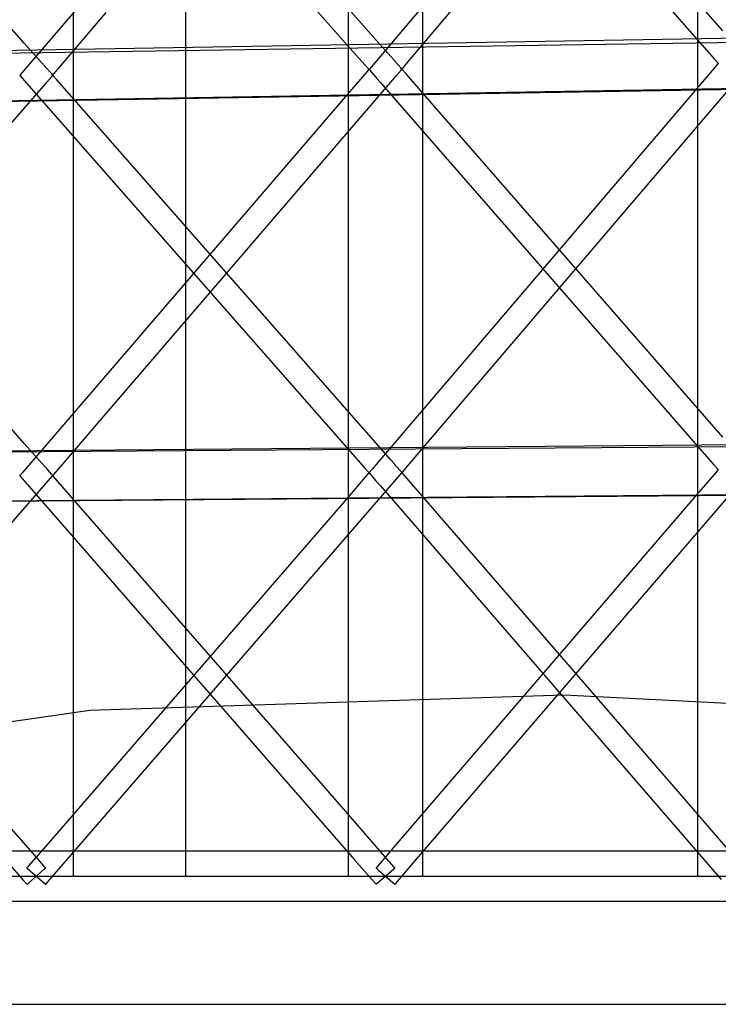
# Model space of a CAD drawing. Extents: x -1.87 to 2.02, y -1.45 to 3.07.
# Tile 7 of 59: x -1.38 to -1.24, y -1.45 to -1.26. Entities that reach past the tile are written whole.
import ezdxf

# ---------------------------------------------------------------- set-up
doc = ezdxf.new("R2010")
doc.units = 0

msp = doc.modelspace()

# ---------------------------------------------------------------- linework, layer by layer
at = {"layer": 'Layer 1', "color": 7, "linetype": 'CONTINUOUS'}
for p, q in [((-1.24517, -0.28664), (-1.24517, -1.422997)), ((-1.312433, -0.295), (-1.312433, -1.422997)), ((-1.343666, -1.305159), (-1.343666, -0.977702)), ((-1.307523, -1.261422), (-1.365218, -1.196277)), ((-1.302942, -1.196198), (-1.245244, -1.261842)), ((-1.240253, -1.26024), (-1.297961, -1.194585)), ((-1.374794, -1.262603), (-1.432475, -1.197966)), ((-1.370202, -1.197894), (-1.312518, -1.263032)), ((-1.251442, -1.200428), (-1.308004, -1.267202)), ((-1.318715, -1.202062), (-1.375275, -1.26835)), ((-1.365288, -1.401013), (-1.365288, -1.231872)), ((-1.298024, -1.400849), (-1.298024, -1.230446)), ((-1.368231, -1.267494), (-1.35901, -1.256688)), ((-1.300975, -1.266335), (-1.291752, -1.255447)), ((-0.973089, -1.258563), (-1.57437, -1.267438)), ((-1.065704, -1.258736), (-1.57437, -1.267438)), ((-1.371494, -1.266301), (-1.374794, -1.262603)), ((-1.304223, -1.265149), (-1.307523, -1.261422)), ((-1.245244, -1.261842), (-1.241939, -1.265602)), ((-1.312518, -1.263032), (-1.309214, -1.266763)), ((-1.370789, -1.267092), (-1.371494, -1.266301)), ((-1.303517, -1.265945), (-1.304223, -1.265149)), ((-1.30345, -1.266021), (-1.303517, -1.265945)), ((-1.303434, -1.266039), (-1.30345, -1.266021)), ((-1.30343, -1.266043), (-1.303434, -1.266039)), ((-1.30343, -1.266044), (-1.30343, -1.266043)), ((-1.303429, -1.266045), (-1.30343, -1.266044)), ((-1.303418, -1.266058), (-1.303429, -1.266045)), ((-1.302257, -1.26737), (-1.303418, -1.266058)), ((-1.301855, -1.267374), (-1.300975, -1.266335)), ((-1.241939, -1.265602), (-1.241231, -1.266408)), ((-1.241231, -1.266408), (-1.241164, -1.266484)), ((-1.529785, -1.276285), (-1.01939, -1.267928)), ((-1.495874, -1.275704), (-1.053223, -1.268129)), ((-1.370722, -1.267167), (-1.370789, -1.267092)), ((-1.370706, -1.267185), (-1.370722, -1.267167)), ((-1.370702, -1.267189), (-1.370706, -1.267185)), ((-1.370701, -1.26719), (-1.370702, -1.267189)), ((-1.370701, -1.267191), (-1.370701, -1.26719)), ((-1.370689, -1.267203), (-1.370701, -1.267191)), ((-1.369515, -1.268519), (-1.370689, -1.267203)), ((-1.369111, -1.268526), (-1.368231, -1.267494)), ((-1.308507, -1.267767), (-1.309216, -1.268591)), ((-1.309214, -1.266763), (-1.308507, -1.267562)), ((-1.308507, -1.267562), (-1.308439, -1.267638)), ((-1.30844, -1.267688), (-1.308507, -1.267767)), ((-1.308423, -1.267669), (-1.30844, -1.267688)), ((-1.308439, -1.267638), (-1.308423, -1.267657)), ((-1.308423, -1.267657), (-1.308419, -1.267661)), ((-1.308419, -1.267664), (-1.308423, -1.267669)), ((-1.308419, -1.267661), (-1.308418, -1.267662)), ((-1.308418, -1.267663), (-1.308419, -1.267664)), ((-1.308418, -1.267662), (-1.308418, -1.267663)), ((-1.308418, -1.267663), (-1.308418, -1.267663)), ((-1.308418, -1.267663), (-1.308418, -1.267663)), ((-1.308004, -1.267202), (-1.308394, -1.267662)), ((-1.308394, -1.267662), (-1.308394, -1.267663)), ((-1.308394, -1.267663), (-1.308394, -1.267663)), ((-1.308394, -1.267663), (-1.308394, -1.267663)), ((-1.308394, -1.267663), (-1.308394, -1.267663)), ((-1.308394, -1.267663), (-1.308394, -1.267663)), ((-1.308394, -1.267663), (-1.308394, -1.267663)), ((-1.308394, -1.267663), (-1.308394, -1.267663)), ((-1.308394, -1.267663), (-1.308394, -1.267663)), ((-1.308394, -1.267663), (-1.308392, -1.267665)), ((-1.308392, -1.267665), (-1.308378, -1.267681)), ((-1.308378, -1.267681), (-1.30831, -1.267759)), ((-1.30831, -1.267759), (-1.307124, -1.269121)), ((-1.303168, -1.268926), (-1.302186, -1.267785)), ((-1.302063, -1.26759), (-1.302257, -1.26737)), ((-1.302186, -1.267785), (-1.302059, -1.267638)), ((-1.302044, -1.267611), (-1.302063, -1.26759)), ((-1.302059, -1.267615), (-1.302058, -1.267614)), ((-1.302059, -1.267638), (-1.30204, -1.267615)), ((-1.302059, -1.267616), (-1.302059, -1.267615)), ((-1.302059, -1.267615), (-1.302059, -1.267615)), ((-1.302059, -1.267615), (-1.302059, -1.267615)), ((-1.302058, -1.267617), (-1.302059, -1.267616)), ((-1.302058, -1.267614), (-1.302054, -1.267609)), ((-1.302055, -1.267621), (-1.302058, -1.267617)), ((-1.302038, -1.26764), (-1.302055, -1.267621)), ((-1.302054, -1.267609), (-1.302037, -1.267589)), ((-1.30204, -1.267615), (-1.302044, -1.267611)), ((-1.30204, -1.267615), (-1.30204, -1.267615)), ((-1.30204, -1.267615), (-1.30204, -1.267615)), ((-1.30204, -1.267615), (-1.30204, -1.267615)), ((-1.30204, -1.267615), (-1.30204, -1.267615)), ((-1.30204, -1.267615), (-1.30204, -1.267615)), ((-1.30204, -1.267615), (-1.30204, -1.267615)), ((-1.30204, -1.267615), (-1.30204, -1.267615)), ((-1.30204, -1.267615), (-1.30204, -1.267615)), ((-1.301971, -1.267716), (-1.302038, -1.26764)), ((-1.302037, -1.267589), (-1.301855, -1.267374)), ((-1.301266, -1.268525), (-1.301971, -1.267716)), ((-1.291756, -1.333229), (-1.236134, -1.268045)), ((-1.24194, -1.267445), (-1.245248, -1.271321)), ((-1.241232, -1.266614), (-1.24194, -1.267445)), ((-1.241164, -1.266535), (-1.241232, -1.266614)), ((-1.241164, -1.266484), (-1.241147, -1.266503)), ((-1.241147, -1.266515), (-1.241164, -1.266535)), ((-1.241147, -1.266503), (-1.241143, -1.266508)), ((-1.241143, -1.26651), (-1.241147, -1.266515)), ((-1.241143, -1.266508), (-1.241142, -1.266509)), ((-1.241142, -1.266509), (-1.241143, -1.26651)), ((-1.241142, -1.266509), (-1.241142, -1.266509)), ((-1.241142, -1.266509), (-1.241142, -1.266509)), ((-1.241142, -1.266509), (-1.241142, -1.266509)), ((-1.375669, -1.268812), (-1.37567, -1.268812)), ((-1.37567, -1.268812), (-1.37567, -1.268812)), ((-1.37567, -1.268812), (-1.37567, -1.268812)), ((-1.37567, -1.268812), (-1.37567, -1.268812)), ((-1.37567, -1.268812), (-1.37567, -1.268812)), ((-1.37567, -1.268812), (-1.37567, -1.268812)), ((-1.37567, -1.268812), (-1.375669, -1.268812)), ((-1.375275, -1.26835), (-1.375669, -1.268812)), ((-1.375669, -1.268812), (-1.375669, -1.268813)), ((-1.375669, -1.268813), (-1.375668, -1.268814)), ((-1.375668, -1.268814), (-1.375653, -1.268831)), ((-1.375653, -1.268831), (-1.375584, -1.26891)), ((-1.375584, -1.26891), (-1.374381, -1.270278)), ((-1.370677, -1.270363), (-1.370437, -1.270085)), ((-1.370437, -1.270085), (-1.369443, -1.268936)), ((-1.369319, -1.268739), (-1.369515, -1.268519)), ((-1.369443, -1.268936), (-1.369315, -1.268788)), ((-1.3693, -1.26876), (-1.369319, -1.268739)), ((-1.369315, -1.268765), (-1.369314, -1.268764)), ((-1.369315, -1.268788), (-1.369296, -1.268765)), ((-1.369314, -1.268766), (-1.369315, -1.268765)), ((-1.369315, -1.268765), (-1.369315, -1.268765)), ((-1.369315, -1.268765), (-1.369315, -1.268765)), ((-1.369315, -1.268765), (-1.369315, -1.268765)), ((-1.369314, -1.268764), (-1.36931, -1.268759)), ((-1.36931, -1.26877), (-1.369314, -1.268766)), ((-1.36931, -1.268759), (-1.369293, -1.268739)), ((-1.369294, -1.268789), (-1.36931, -1.26877)), ((-1.369296, -1.268764), (-1.3693, -1.26876)), ((-1.369296, -1.268765), (-1.369296, -1.268764)), ((-1.369296, -1.268765), (-1.369296, -1.268765)), ((-1.369296, -1.268765), (-1.369296, -1.268765)), ((-1.369296, -1.268765), (-1.369296, -1.268765)), ((-1.369296, -1.268765), (-1.369296, -1.268765)), ((-1.369296, -1.268765), (-1.369296, -1.268765)), ((-1.369296, -1.268765), (-1.369296, -1.268765)), ((-1.369296, -1.268765), (-1.369296, -1.268765)), ((-1.369227, -1.268865), (-1.369294, -1.268789)), ((-1.369293, -1.268739), (-1.369111, -1.268526)), ((-1.368522, -1.269667), (-1.369227, -1.268865)), ((-1.365221, -1.273423), (-1.368522, -1.269667)), ((-1.359014, -1.333895), (-1.303406, -1.269202)), ((-1.309216, -1.268591), (-1.312523, -1.272438)), ((-1.307124, -1.269121), (-1.306942, -1.269329)), ((-1.306942, -1.269329), (-1.306219, -1.270158)), ((-1.306219, -1.270158), (-1.302888, -1.273977)), ((-1.303406, -1.269202), (-1.303168, -1.268926)), ((-1.297965, -1.272309), (-1.301266, -1.268525)), ((-1.426273, -1.334565), (-1.370677, -1.270363)), ((-1.374381, -1.270278), (-1.374198, -1.270486)), ((-1.374198, -1.270486), (-1.373475, -1.271308)), ((-1.373475, -1.271308), (-1.370145, -1.275098)), ((-1.245248, -1.271321), (-1.307814, -1.344648)), ((-1.312523, -1.272438), (-1.375083, -1.345221)), ((-1.30752, -1.339067), (-1.365221, -1.273423)), ((-1.302888, -1.273977), (-1.245183, -1.340121)), ((-1.240253, -1.338464), (-1.297965, -1.272309)), ((-1.374791, -1.339674), (-1.432478, -1.274536)), ((-1.370145, -1.275098), (-1.312458, -1.340731)), ((-1.343666, -1.410268), (-1.343666, -1.305159)), ((-1.368232, -1.344619), (-1.359014, -1.333895)), ((-1.300976, -1.344035), (-1.291756, -1.333229)), ((-0.973101, -1.338377), (-1.574331, -1.342816)), ((-1.065653, -1.338463), (-1.574331, -1.342816)), ((-1.371488, -1.343403), (-1.374791, -1.339674)), ((-1.304217, -1.342825), (-1.30752, -1.339067)), ((-1.245183, -1.340121), (-1.24191, -1.343872)), ((-1.312458, -1.340731), (-1.309186, -1.344454)), ((-1.370782, -1.3442), (-1.371488, -1.343403)), ((-1.30351, -1.343629), (-1.304217, -1.342825)), ((-1.303443, -1.343705), (-1.30351, -1.343629)), ((-1.303426, -1.343724), (-1.303443, -1.343705)), ((-1.303423, -1.343728), (-1.303426, -1.343724)), ((-1.303422, -1.343729), (-1.303423, -1.343728)), ((-1.303422, -1.34373), (-1.303422, -1.343729)), ((-1.303421, -1.34373), (-1.303422, -1.34373)), ((-1.303402, -1.343752), (-1.303421, -1.34373)), ((-1.303274, -1.343898), (-1.303402, -1.343752)), ((-1.30228, -1.34503), (-1.303274, -1.343898)), ((-1.301856, -1.345066), (-1.300976, -1.344035)), ((-1.24191, -1.343872), (-1.241222, -1.344662)), ((-1.43377, -1.41979), (-1.369296, -1.345879)), ((-1.375669, -1.345902), (-1.37567, -1.345903)), ((-1.37567, -1.345903), (-1.37567, -1.345903)), ((-1.37567, -1.345903), (-1.37567, -1.345903)), ((-1.37567, -1.345903), (-1.37567, -1.345903)), ((-1.37567, -1.345903), (-1.37567, -1.345903)), ((-1.37567, -1.345903), (-1.37567, -1.345903)), ((-1.37567, -1.345903), (-1.375669, -1.345903)), ((-1.375668, -1.345901), (-1.375669, -1.345902)), ((-1.375669, -1.345903), (-1.375669, -1.345903)), ((-1.375669, -1.345903), (-1.375668, -1.345905)), ((-1.375626, -1.345852), (-1.375668, -1.345901)), ((-1.375668, -1.345905), (-1.375653, -1.345922)), ((-1.375653, -1.345922), (-1.375585, -1.346001)), ((-1.375083, -1.345221), (-1.375626, -1.345852)), ((-1.375585, -1.346001), (-1.374388, -1.347376)), ((-1.370715, -1.344276), (-1.370782, -1.3442)), ((-1.370698, -1.344295), (-1.370715, -1.344276)), ((-1.370694, -1.344299), (-1.370698, -1.344295)), ((-1.370693, -1.3443), (-1.370694, -1.344299)), ((-1.370693, -1.344301), (-1.370693, -1.3443)), ((-1.370693, -1.3443), (-1.370693, -1.3443)), ((-1.370673, -1.344323), (-1.370693, -1.344301)), ((-1.370544, -1.344469), (-1.370673, -1.344323)), ((-1.369539, -1.345604), (-1.370544, -1.344469)), ((-1.369296, -1.345879), (-1.369539, -1.345604)), ((-1.369315, -1.345879), (-1.369314, -1.345878)), ((-1.369312, -1.345883), (-1.369315, -1.345879)), ((-1.369315, -1.345879), (-1.369315, -1.345879)), ((-1.369315, -1.345879), (-1.369315, -1.345879)), ((-1.369314, -1.345878), (-1.36931, -1.345873)), ((-1.369231, -1.345976), (-1.369312, -1.345883)), ((-1.36931, -1.345873), (-1.369293, -1.345853)), ((-1.369293, -1.345853), (-1.369112, -1.345642)), ((-1.368765, -1.34651), (-1.369231, -1.345976)), ((-1.369112, -1.345642), (-1.368232, -1.344619)), ((-1.366502, -1.419746), (-1.30204, -1.345304)), ((-1.308506, -1.34543), (-1.309212, -1.346245)), ((-1.309186, -1.344454), (-1.308497, -1.345238)), ((-1.308439, -1.345353), (-1.308506, -1.34543)), ((-1.308497, -1.345238), (-1.308435, -1.345309)), ((-1.308422, -1.345334), (-1.308439, -1.345353)), ((-1.308435, -1.345309), (-1.308421, -1.345325)), ((-1.308419, -1.345329), (-1.308422, -1.345334)), ((-1.308421, -1.345325), (-1.308418, -1.345328)), ((-1.308418, -1.345328), (-1.308419, -1.345329)), ((-1.308418, -1.345328), (-1.308418, -1.345328)), ((-1.308418, -1.345328), (-1.308418, -1.345328)), ((-1.308418, -1.345328), (-1.308418, -1.345328)), ((-1.308392, -1.345326), (-1.308394, -1.345328)), ((-1.308394, -1.345328), (-1.308394, -1.345328)), ((-1.308394, -1.345328), (-1.308394, -1.345328)), ((-1.308394, -1.345328), (-1.308394, -1.345328)), ((-1.308394, -1.345328), (-1.308394, -1.345328)), ((-1.308394, -1.345328), (-1.308394, -1.345328)), ((-1.308394, -1.345328), (-1.308394, -1.345328)), ((-1.308394, -1.345328), (-1.308394, -1.345328)), ((-1.308394, -1.345328), (-1.308394, -1.345329)), ((-1.308394, -1.345329), (-1.308392, -1.34533)), ((-1.308351, -1.345278), (-1.308392, -1.345326)), ((-1.308392, -1.34533), (-1.308378, -1.345347)), ((-1.308378, -1.345347), (-1.30831, -1.345425)), ((-1.307814, -1.344648), (-1.308351, -1.345278)), ((-1.30831, -1.345425), (-1.307127, -1.346794)), ((-1.30204, -1.345304), (-1.30228, -1.34503)), ((-1.302059, -1.345304), (-1.302058, -1.345303)), ((-1.302056, -1.345309), (-1.302059, -1.345304)), ((-1.302059, -1.345304), (-1.302059, -1.345304)), ((-1.302059, -1.345304), (-1.302059, -1.345304)), ((-1.302058, -1.345303), (-1.302054, -1.345298)), ((-1.301975, -1.345402), (-1.302056, -1.345309)), ((-1.302054, -1.345298), (-1.302037, -1.345278)), ((-1.302037, -1.345278), (-1.301856, -1.345066)), ((-1.301509, -1.34594), (-1.301975, -1.345402)), ((-1.246442, -1.409532), (-1.301509, -1.34594)), ((-1.29923, -1.419706), (-1.234784, -1.34473)), ((-1.241937, -1.345678), (-1.245239, -1.34952)), ((-1.24123, -1.344856), (-1.241937, -1.345678)), ((-1.241163, -1.344778), (-1.24123, -1.344856)), ((-1.241222, -1.344662), (-1.241159, -1.344734)), ((-1.241147, -1.344759), (-1.241163, -1.344778)), ((-1.241159, -1.344734), (-1.241145, -1.34475)), ((-1.241143, -1.344754), (-1.241147, -1.344759)), ((-1.241145, -1.34475), (-1.241142, -1.344753)), ((-1.241142, -1.344753), (-1.241143, -1.344754)), ((-1.241142, -1.344753), (-1.241142, -1.344753)), ((-1.241142, -1.344753), (-1.241142, -1.344753)), ((-1.241142, -1.344753), (-1.241142, -1.344753)), ((-1.529828, -1.352043), (-1.019408, -1.347864)), ((-1.495908, -1.351753), (-1.053225, -1.347967)), ((-1.374388, -1.347376), (-1.374205, -1.347587)), ((-1.374205, -1.347587), (-1.373468, -1.348431)), ((-1.313712, -1.409618), (-1.368765, -1.34651)), ((-1.309212, -1.346245), (-1.312514, -1.350059)), ((-1.307127, -1.346794), (-1.306945, -1.347005)), ((-1.306945, -1.347005), (-1.306208, -1.347856)), ((-1.306208, -1.347856), (-1.30281, -1.35178)), ((-1.373468, -1.348431), (-1.37007, -1.352327)), ((-1.245239, -1.34952), (-1.302954, -1.416664)), ((-1.312514, -1.350059), (-1.370212, -1.416692)), ((-1.37007, -1.352327), (-1.311169, -1.419843)), ((-1.30281, -1.35178), (-1.243909, -1.4198)), ((-1.270815, -1.388143), (-1.362192, -1.391131)), ((-1.153177, -1.39408), (-1.270815, -1.388143)), ((-1.362192, -1.391131), (-1.49827, -1.4107)), ((-1.365288, -1.418078), (-1.365288, -1.401013)), ((-1.298024, -1.418041), (-1.298024, -1.400849)), ((-1.37177, -1.420181), (-1.380981, -1.409702)), ((-1.343666, -1.420589), (-1.343666, -1.410268)), ((-1.304498, -1.42018), (-1.313712, -1.409618)), ((-1.237227, -1.420174), (-1.246442, -1.409532)), ((-1.370212, -1.416692), (-1.373513, -1.420505)), ((-1.365288, -1.422084), (-1.365288, -1.418078)), ((-1.302954, -1.416664), (-1.306257, -1.420506)), ((-1.298024, -1.422077), (-1.298024, -1.418041)), ((-0.973116, -1.41819), (-1.574288, -1.41819)), ((-1.115341, -1.41819), (-1.574288, -1.41819)), ((-1.378425, -1.419886), (-1.375082, -1.423689)), ((-1.369869, -1.423635), (-1.366502, -1.419746)), ((-1.311169, -1.419843), (-1.307826, -1.423675)), ((-1.302598, -1.423624), (-1.29923, -1.419706)), ((-1.243909, -1.4198), (-1.240566, -1.42366)), ((-1.374306, -1.421421), (-1.374307, -1.421422)), ((-1.374307, -1.421422), (-1.374307, -1.421422)), ((-1.374307, -1.421422), (-1.374307, -1.421423)), ((-1.374307, -1.421423), (-1.374307, -1.421423)), ((-1.374307, -1.421423), (-1.374307, -1.421423)), ((-1.374307, -1.421423), (-1.374307, -1.421423)), ((-1.374307, -1.421423), (-1.374306, -1.421424)), ((-1.374303, -1.421417), (-1.374306, -1.421421)), ((-1.374306, -1.421424), (-1.374296, -1.421432)), ((-1.374286, -1.421398), (-1.374303, -1.421417)), ((-1.374296, -1.421432), (-1.374248, -1.421474)), ((-1.374219, -1.421321), (-1.374286, -1.421398)), ((-1.374248, -1.421474), (-1.37374, -1.421914)), ((-1.373513, -1.420505), (-1.374219, -1.421321)), ((-1.374072, -1.424387), (-1.370914, -1.421608)), ((-1.370892, -1.42118), (-1.37177, -1.420181)), ((-1.370914, -1.421608), (-1.370733, -1.421449)), ((-1.370711, -1.421386), (-1.370892, -1.42118)), ((-1.370733, -1.421449), (-1.370694, -1.421415)), ((-1.370695, -1.421405), (-1.370711, -1.421386)), ((-1.37069, -1.421409), (-1.370695, -1.421405)), ((-1.370694, -1.421415), (-1.37069, -1.421412)), ((-1.370689, -1.42141), (-1.37069, -1.421409)), ((-1.37069, -1.421412), (-1.37069, -1.421411)), ((-1.37069, -1.421411), (-1.370689, -1.421411)), ((-1.370689, -1.421411), (-1.370689, -1.42141)), ((-1.370689, -1.421411), (-1.370689, -1.421411)), ((-1.370689, -1.421411), (-1.370689, -1.421411)), ((-1.370689, -1.421411), (-1.370689, -1.421411)), ((-1.343666, -1.422731), (-1.343666, -1.420589)), ((-1.30705, -1.421429), (-1.307051, -1.42143)), ((-1.307051, -1.42143), (-1.307051, -1.42143)), ((-1.307051, -1.42143), (-1.307051, -1.42143)), ((-1.307051, -1.42143), (-1.307051, -1.42143)), ((-1.307051, -1.42143), (-1.307051, -1.42143)), ((-1.307051, -1.42143), (-1.307051, -1.421431)), ((-1.307051, -1.421431), (-1.30705, -1.421431)), ((-1.307047, -1.421425), (-1.30705, -1.421429)), ((-1.30705, -1.421431), (-1.30704, -1.42144)), ((-1.30703, -1.421406), (-1.307047, -1.421425)), ((-1.30704, -1.42144), (-1.306992, -1.421482)), ((-1.306963, -1.421328), (-1.30703, -1.421406)), ((-1.306992, -1.421482), (-1.306482, -1.42192)), ((-1.306257, -1.420506), (-1.306963, -1.421328)), ((-1.306815, -1.42438), (-1.303643, -1.421615)), ((-1.30362, -1.421186), (-1.304498, -1.42018)), ((-1.303643, -1.421615), (-1.303461, -1.421457)), ((-1.30344, -1.421393), (-1.30362, -1.421186)), ((-1.303461, -1.421457), (-1.303422, -1.421423)), ((-1.303423, -1.421413), (-1.30344, -1.421393)), ((-1.303419, -1.421417), (-1.303423, -1.421413)), ((-1.303422, -1.421423), (-1.303419, -1.42142)), ((-1.303418, -1.421418), (-1.303419, -1.421417)), ((-1.303419, -1.42142), (-1.303418, -1.421419)), ((-1.303418, -1.421419), (-1.303418, -1.421418)), ((-1.303418, -1.421419), (-1.303418, -1.421419)), ((-1.303418, -1.421419), (-1.303418, -1.421419)), ((-1.303418, -1.421419), (-1.303418, -1.421419)), ((-1.303418, -1.421419), (-1.303418, -1.421419)), ((-1.425724, -1.422997), (-1.321975, -1.422997)), ((-1.385783, -1.422997), (-1.348358, -1.422997)), ((-1.377599, -1.422997), (-1.365723, -1.422997)), ((-1.375082, -1.423689), (-1.374377, -1.424491)), ((-1.37374, -1.421914), (-1.370708, -1.424542)), ((-1.370588, -1.424465), (-1.369869, -1.423635)), ((-1.365723, -1.422997), (-1.365309, -1.422997)), ((-1.365309, -1.422997), (-1.365288, -1.422997)), ((-1.365288, -1.422896), (-1.365288, -1.422084)), ((-1.365288, -1.422972), (-1.365288, -1.422896)), ((-1.365288, -1.422991), (-1.365288, -1.422972)), ((-1.365288, -1.422996), (-1.365288, -1.422991)), ((-1.365288, -1.422997), (-1.365288, -1.422996)), ((-1.365288, -1.422997), (-1.365288, -1.422997)), ((-1.365288, -1.422997), (-1.365288, -1.422997)), ((-1.365288, -1.422997), (-1.365288, -1.422997)), ((-1.365288, -1.422997), (-1.365288, -1.422997)), ((-1.365288, -1.422997), (-1.365288, -1.422997)), ((-1.365288, -1.422997), (-1.365288, -1.422997)), ((-1.348358, -1.422997), (-1.344606, -1.422997)), ((-1.344606, -1.422997), (-1.343792, -1.422997)), ((-1.343792, -1.422997), (-1.343668, -1.422997)), ((-1.343668, -1.422997), (-1.343666, -1.422997)), ((-1.343666, -1.422932), (-1.343666, -1.422731)), ((-1.343666, -1.422982), (-1.343666, -1.422932)), ((-1.343666, -1.422994), (-1.343666, -1.422982)), ((-1.343666, -1.422997), (-1.343666, -1.422994)), ((-1.343666, -1.422997), (-1.343666, -1.422997)), ((-1.343666, -1.422997), (-1.343666, -1.422997)), ((-1.343666, -1.422997), (-1.343666, -1.422997)), ((-1.321975, -1.422997), (-1.007097, -1.422997)), ((-1.312433, -1.422997), (-1.312433, -1.422997)), ((-1.312433, -1.422997), (-1.312433, -1.422997)), ((-1.312433, -1.422997), (-1.312433, -1.422997)), ((-1.312433, -1.422997), (-1.312433, -1.422997)), ((-1.312433, -1.422997), (-1.312433, -1.422997)), ((-1.312433, -1.422997), (-1.312433, -1.422997)), ((-1.312433, -1.422997), (-1.312432, -1.422997)), ((-1.312432, -1.422997), (-1.312423, -1.422997)), ((-1.312423, -1.422997), (-1.312379, -1.422997)), ((-1.312379, -1.422997), (-1.312192, -1.422997)), ((-1.312192, -1.422997), (-1.310332, -1.422997)), ((-1.310332, -1.422997), (-1.298459, -1.422997)), ((-1.307826, -1.423675), (-1.307121, -1.424482)), ((-1.306482, -1.42192), (-1.303436, -1.424538)), ((-1.303317, -1.424461), (-1.302598, -1.423624)), ((-1.298459, -1.422997), (-1.298045, -1.422997)), ((-1.298045, -1.422997), (-1.298024, -1.422997)), ((-1.298024, -1.422895), (-1.298024, -1.422077)), ((-1.298024, -1.422972), (-1.298024, -1.422895)), ((-1.298024, -1.422991), (-1.298024, -1.422972)), ((-1.298024, -1.422996), (-1.298024, -1.422991)), ((-1.298024, -1.422997), (-1.298024, -1.422996)), ((-1.298024, -1.422997), (-1.298024, -1.422997)), ((-1.298024, -1.422997), (-1.298024, -1.422997)), ((-1.298024, -1.422997), (-1.298024, -1.422997)), ((-1.298024, -1.422997), (-1.298024, -1.422997)), ((-1.298024, -1.422997), (-1.298024, -1.422997)), ((-1.298024, -1.422997), (-1.298024, -1.422997)), ((-1.24517, -1.422997), (-1.24517, -1.422997)), ((-1.24517, -1.422997), (-1.24517, -1.422997)), ((-1.24517, -1.422997), (-1.24517, -1.422997)), ((-1.24517, -1.422997), (-1.24517, -1.422997)), ((-1.24517, -1.422997), (-1.245169, -1.422997)), ((-1.245169, -1.422997), (-1.245169, -1.422997)), ((-1.245169, -1.422997), (-1.245168, -1.422997)), ((-1.245168, -1.422997), (-1.24516, -1.422997)), ((-1.24516, -1.422997), (-1.245115, -1.422997)), ((-1.245115, -1.422997), (-1.244928, -1.422997)), ((-1.244928, -1.422997), (-1.243068, -1.422997)), ((-1.243068, -1.422997), (-1.231192, -1.422997)), ((-1.374377, -1.424491), (-1.374313, -1.424564)), ((-1.374313, -1.424564), (-1.374299, -1.42458)), ((-1.374299, -1.42458), (-1.374296, -1.424584)), ((-1.374296, -1.424584), (-1.374296, -1.424584)), ((-1.374296, -1.424584), (-1.374296, -1.424584)), ((-1.374296, -1.424584), (-1.374296, -1.424584)), ((-1.374296, -1.424584), (-1.374295, -1.424584)), ((-1.374295, -1.424584), (-1.374294, -1.424583)), ((-1.374295, -1.424584), (-1.374295, -1.424584)), ((-1.374294, -1.424583), (-1.374291, -1.42458)), ((-1.374291, -1.42458), (-1.374252, -1.424546)), ((-1.374252, -1.424546), (-1.374072, -1.424387)), ((-1.370708, -1.424542), (-1.370679, -1.424567)), ((-1.370679, -1.424567), (-1.370678, -1.424568)), ((-1.370678, -1.424568), (-1.370677, -1.424568)), ((-1.370677, -1.424567), (-1.370673, -1.424563)), ((-1.370677, -1.424568), (-1.370677, -1.424567)), ((-1.370677, -1.424568), (-1.370677, -1.424568)), ((-1.370677, -1.424568), (-1.370677, -1.424568)), ((-1.370677, -1.424568), (-1.370677, -1.424568)), ((-1.370673, -1.424563), (-1.370656, -1.424544)), ((-1.370656, -1.424544), (-1.370588, -1.424465)), ((-1.307121, -1.424482), (-1.307057, -1.424556)), ((-1.307057, -1.424556), (-1.307043, -1.424572)), ((-1.307043, -1.424572), (-1.30704, -1.424576)), ((-1.30704, -1.424576), (-1.30704, -1.424576)), ((-1.30704, -1.424576), (-1.30704, -1.424576)), ((-1.30704, -1.424576), (-1.30704, -1.424576)), ((-1.30704, -1.424576), (-1.30704, -1.424576)), ((-1.30704, -1.424576), (-1.307039, -1.424576)), ((-1.307039, -1.424576), (-1.307038, -1.424575)), ((-1.307038, -1.424575), (-1.307035, -1.424572)), ((-1.307035, -1.424572), (-1.306996, -1.424538)), ((-1.306996, -1.424538), (-1.306815, -1.42438)), ((-1.303436, -1.424538), (-1.303407, -1.424563)), ((-1.303407, -1.424563), (-1.303406, -1.424564)), ((-1.303406, -1.424564), (-1.303405, -1.424563)), ((-1.303406, -1.424564), (-1.303406, -1.424564)), ((-1.303406, -1.424564), (-1.303406, -1.424564)), ((-1.303406, -1.424564), (-1.303406, -1.424564)), ((-1.303406, -1.424564), (-1.303406, -1.424564)), ((-1.303405, -1.424563), (-1.303401, -1.424559)), ((-1.303401, -1.424559), (-1.303385, -1.42454)), ((-1.303385, -1.42454), (-1.303317, -1.424461)), ((-1.529868, -1.4278), (-1.019429, -1.4278)), ((-1.495945, -1.4278), (-1.053226, -1.4278)), ((-1.59458, -1.447674), (0.719737, -1.447674))]:
    msp.add_line(p, q, dxfattribs=at)

doc.saveas('drawing.dxf')
